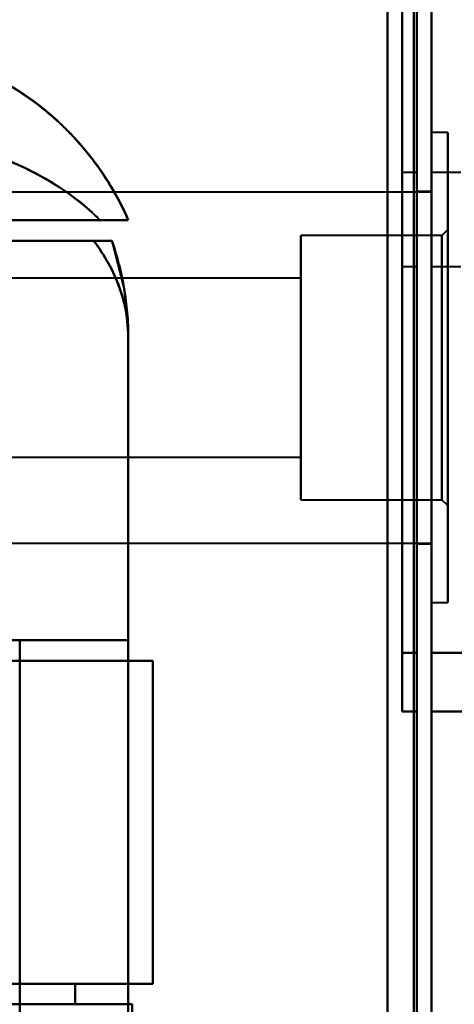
# Model space of a CAD drawing. Header units: millimetres. Extents: x -1442 to 3067, y -120 to 1010.
# Tile 64 of 71: x 348 to 363, y 785 to 818. Entities that reach past the tile are written whole.
import ezdxf

# ---------------------------------------------------------------- set-up
doc = ezdxf.new("R2010")
doc.units = ezdxf.units.MM
doc.layers.add('A-GENM', color=13, linetype='Continuous', lineweight=40)
doc.layers.add('G-IMPT', color=8, linetype='Continuous', lineweight=40)

# ---------------------------------------------------------------- blocks, each defined once
blk = doc.blocks.new('Maintenance r21 - Maintenance r21-751643-Gauche')
at = {"layer": 'A-GENM'}
for p, q in [((361.5, 1.653), (361.5, 939.653)), ((361.5, 939.653), (361.5, 1.653))]:
    blk.add_line(p, q, dxfattribs=at)
blk = doc.blocks.new('NEXA 700 CALQUES_dwg-751640-Gauche')
at = {"layer": 'G-IMPT'}
for p, q in [((362, 128.972), (362, 937.772)), ((362, 128.972), (362, 937.772)), ((362.55, 814.352), (362, 814.352)), ((362.55, 814.352), (362, 814.352)), ((362, 798.352), (362, 814.352)), ((362, 806.352), (362, 814.352)), ((362, 806.352), (362, 814.352)), ((362, 798.352), (362, 814.352)), ((362, 814.352), (362, 806.352)), ((362, 814.352), (362, 806.352)), ((362.55, 806.352), (362.55, 814.352)), ((362.55, 806.352), (362.55, 814.352)), ((362.55, 814.352), (362.55, 798.352)), ((362.55, 814.352), (362.55, 806.352)), ((362.55, 814.352), (362.55, 798.352)), ((362.55, 814.352), (362.55, 806.352)), ((361.5, 812.993), (361, 812.993)), ((361, 812.993), (361, 809.793)), ((361, 812.993), (361, 809.793)), ((361, 809.793), (361, 812.993)), ((361, 809.793), (361, 812.993)), ((361.5, 812.993), (361.5, 811.393)), ((361.5, 809.793), (361.5, 812.993)), ((361.5, 811.393), (361.5, 812.993)), ((363, 812.993), (362, 812.993)), ((362, 811.393), (362, 812.993)), ((362, 812.993), (362, 809.793)), ((362, 812.993), (362, 811.393)), ((362, 812.327), (329.35, 812.327)), ((362, 812.327), (329.35, 812.327)), ((362, 812.352), (361.5, 812.352)), ((362, 812.352), (361.5, 812.352)), ((361.5, 812.352), (361.5, 806.352)), ((361.5, 812.352), (361.5, 806.352)), ((361.5, 806.352), (361.5, 812.352)), ((361.5, 806.352), (361.5, 812.352)), ((362, 806.352), (362, 812.352)), ((362, 806.352), (362, 812.352)), ((362, 812.327), (362, 800.377)), ((362, 812.327), (362, 800.377)), ((362, 812.327), (362, 800.377)), ((362, 812.327), (362, 800.377)), ((340.485, 811.372), (351.665, 811.372)), ((340.485, 811.372), (351.665, 811.372)), ((351.665, 811.372), (340.485, 811.372)), ((351.665, 811.372), (340.485, 811.372)), ((350.707, 811.372), (342.221, 811.372)), ((342.221, 811.372), (350.707, 811.372)), ((350.707, 811.372), (342.221, 811.372)), ((342.221, 811.372), (350.707, 811.372)), ((361.5, 811.393), (361.5, 809.793)), ((361.5, 809.793), (361.5, 811.393)), ((362, 809.793), (362, 811.393)), ((362, 811.393), (362, 809.793)), ((362.55, 811.052), (362.35, 810.852)), ((362.55, 811.052), (362.35, 810.852)), ((362.55, 801.652), (362.55, 811.052)), ((362.55, 801.652), (362.55, 811.052)), ((362.55, 801.652), (362.55, 811.052)), ((362.55, 801.652), (362.55, 811.052)), ((362.55, 811.052), (362.55, 801.652)), ((362.55, 811.052), (362.55, 801.652)), ((362.55, 811.052), (362.55, 801.652)), ((362.55, 811.052), (362.55, 801.652)), ((341.387, 810.672), (350.484, 810.672)), ((341.387, 810.672), (350.484, 810.672)), ((350.484, 810.672), (341.387, 810.672)), ((350.484, 810.672), (341.387, 810.672)), ((362.35, 810.852), (357.55, 810.852)), ((362.35, 810.852), (357.55, 810.852)), ((357.55, 806.352), (357.55, 810.852)), ((357.55, 806.352), (357.55, 810.852)), ((357.55, 810.852), (357.55, 801.852)), ((357.55, 810.852), (357.55, 806.352)), ((357.55, 810.852), (357.55, 801.852)), ((357.55, 810.852), (357.55, 806.352)), ((362.35, 801.852), (362.35, 810.852)), ((362.35, 801.852), (362.35, 810.852)), ((362.35, 801.852), (362.35, 810.852)), ((362.35, 801.852), (362.35, 810.852)), ((362.35, 810.852), (362.35, 801.852)), ((362.35, 810.852), (362.35, 801.852)), ((362.35, 810.852), (362.35, 801.852)), ((362.35, 810.852), (362.35, 801.852)), ((361, 809.793), (361.5, 809.793)), ((362, 809.793), (363, 809.793)), ((357.55, 809.402), (340.85, 809.402)), ((357.55, 809.402), (340.85, 809.402)), ((357.55, 809.302), (357.55, 809.402)), ((357.55, 803.402), (357.55, 809.402)), ((357.55, 803.402), (357.55, 809.402)), ((357.55, 809.402), (357.55, 803.302)), ((357.55, 809.402), (357.55, 803.302)), ((357.55, 809.402), (357.55, 803.302)), ((357.55, 809.402), (357.55, 803.302)), ((357.55, 803.302), (357.55, 809.302)), ((357.55, 803.302), (357.55, 809.302)), ((351.665, 797.072), (351.665, 807.372)), ((357.55, 801.852), (357.55, 806.352)), ((357.55, 801.852), (357.55, 806.352)), ((357.55, 806.352), (357.55, 801.852)), ((357.55, 806.352), (357.55, 801.852)), ((361.5, 806.352), (361.5, 800.352)), ((361.5, 806.352), (361.5, 800.352)), ((361.5, 800.352), (361.5, 806.352)), ((361.5, 800.352), (361.5, 806.352)), ((362, 800.352), (362, 806.352)), ((362, 800.352), (362, 806.352)), ((362, 798.352), (362, 806.352)), ((362, 798.352), (362, 806.352)), ((362, 806.352), (362, 798.352)), ((362, 806.352), (362, 798.352)), ((362.55, 798.352), (362.55, 806.352)), ((362.55, 798.352), (362.55, 806.352)), ((362.55, 806.352), (362.55, 798.352)), ((362.55, 806.352), (362.55, 798.352)), ((340.85, 803.302), (357.55, 803.302)), ((340.85, 803.302), (357.55, 803.302)), ((357.55, 803.302), (357.55, 803.402)), ((357.55, 801.852), (362.35, 801.852)), ((357.55, 801.852), (362.35, 801.852)), ((362.35, 801.852), (362.55, 801.652)), ((362.35, 801.852), (362.55, 801.652)), ((329.35, 800.377), (362, 800.377)), ((329.35, 800.377), (362, 800.377)), ((361.5, 800.352), (362, 800.352)), ((361.5, 800.352), (362, 800.352)), ((362, 798.352), (362.55, 798.352)), ((362, 798.352), (362.55, 798.352)), ((341.387, 797.072), (351.665, 797.072)), ((351.665, 797.072), (341.387, 797.072)), ((351.665, 797.072), (341.387, 797.072)), ((341.387, 797.072), (351.665, 797.072)), ((361, 796.643), (361, 794.643)), ((361, 796.643), (361, 794.643)), ((361, 794.643), (361, 796.643)), ((361, 794.643), (361, 796.643)), ((361.5, 796.643), (361.5, 794.643)), ((361.5, 796.643), (361.5, 794.643)), ((361.5, 794.643), (361.5, 796.643)), ((361.5, 794.643), (361.5, 796.643)), ((362, 794.643), (362, 796.643)), ((362, 794.643), (362, 796.643)), ((362, 796.643), (362, 794.643)), ((362, 796.643), (362, 794.643)), ((342.221, 796.372), (352.5, 796.372)), ((342.221, 796.372), (352.5, 796.372)), ((352.5, 796.372), (342.221, 796.372)), ((352.5, 796.372), (342.221, 796.372)), ((345.665, 796.372), (352.5, 796.372)), ((345.665, 796.372), (352.5, 796.372)), ((352.5, 796.372), (345.665, 796.372)), ((352.5, 796.372), (345.665, 796.372)), ((352.5, 785.372), (352.5, 796.372)), ((352.5, 785.372), (352.5, 796.372)), ((361, 794.643), (361.5, 794.643)), ((362, 794.643), (365, 794.643)), ((352.5, 785.372), (342.221, 785.372)), ((352.5, 785.372), (342.221, 785.372)), ((342.221, 785.372), (352.5, 785.372)), ((342.221, 785.372), (352.5, 785.372)), ((352.5, 785.372), (349.859, 785.372)), ((352.5, 785.372), (349.859, 785.372)), ((349.859, 785.372), (352.5, 785.372)), ((349.859, 785.372), (352.5, 785.372)), ((351.8, 784.672), (342.221, 784.672)), ((349.859, 784.672), (351.8, 784.672)), ((351.8, 784.672), (349.859, 784.672))]:
    blk.add_line(p, q, dxfattribs=at)
at = {"layer": 'G-IMPT', "flags": 128}
for points in [[(361.4, 937.772), (361.4, 735.572), (361.4, 533.372), (361.4, 331.172), (361.4, 128.972)], [(361.4, 128.972), (361.4, 331.172), (361.4, 533.372), (361.4, 735.572), (361.4, 937.772)], [(361.4, 128.972), (361.4, 331.172), (361.4, 533.372), (361.4, 735.572), (361.4, 937.772)], [(361.4, 937.772), (361.4, 735.572), (361.4, 533.372), (361.4, 331.172), (361.4, 128.972)], [(361.4, 937.772), (361.4, 735.572), (361.4, 533.372), (361.4, 331.172), (361.4, 128.972)], [(361.4, 128.972), (361.4, 331.172), (361.4, 533.372), (361.4, 735.572), (361.4, 937.772)], [(361.4, 128.972), (361.4, 331.172), (361.4, 533.372), (361.4, 735.572), (361.4, 937.772)], [(361.4, 937.772), (361.4, 735.572), (361.4, 533.372), (361.4, 331.172), (361.4, 128.972)], [(361.4, 128.972), (361.4, 331.172), (361.4, 533.372), (361.4, 735.572), (361.4, 937.772)], [(361.4, 937.772), (361.4, 735.572), (361.4, 533.372), (361.4, 331.172), (361.4, 128.972)], [(361.4, 937.772), (361.4, 735.572), (361.4, 533.372), (361.4, 331.172), (361.4, 128.972)], [(361.4, 128.972), (361.4, 331.172), (361.4, 533.372), (361.4, 735.572), (361.4, 937.772)], [(361.5, 937.772), (361.5, 735.572), (361.5, 533.372), (361.5, 331.172), (361.5, 128.972)], [(361.5, 128.972), (361.5, 331.172), (361.5, 533.372), (361.5, 735.572), (361.5, 937.772)], [(361.5, 128.972), (361.5, 331.172), (361.5, 533.372), (361.5, 735.572), (361.5, 937.772)], [(361.5, 937.772), (361.5, 735.572), (361.5, 533.372), (361.5, 331.172), (361.5, 128.972)], [(362, 128.972), (362, 331.172), (362, 533.372), (362, 735.572), (362, 937.772)], [(362, 937.772), (362, 735.572), (362, 533.372), (362, 331.172), (362, 128.972)], [(362, 128.972), (362, 331.172), (362, 533.372), (362, 735.572), (362, 937.772)], [(362, 937.772), (362, 735.572), (362, 533.372), (362, 331.172), (362, 128.972)], [(362, 937.772), (362, 735.572), (362, 533.372), (362, 331.172), (362, 128.972)], [(362, 128.972), (362, 331.172), (362, 533.372), (362, 735.572), (362, 937.772)], [(362, 937.772), (362, 735.572), (362, 533.372), (362, 331.172), (362, 128.972)], [(362, 128.972), (362, 331.172), (362, 533.372), (362, 735.572), (362, 937.772)], [(360.5, 937.272), (360.5, 735.322), (360.5, 533.372), (360.5, 331.422), (360.5, 129.472)], [(360.5, 129.472), (360.5, 331.422), (360.5, 533.372), (360.5, 735.322), (360.5, 937.272)], [(360.5, 937.272), (360.5, 735.322), (360.5, 533.372), (360.5, 331.422), (360.5, 129.472)], [(360.5, 129.472), (360.5, 331.422), (360.5, 533.372), (360.5, 735.322), (360.5, 937.272)], [(360.5, 937.272), (360.5, 735.322), (360.5, 533.372), (360.5, 331.422), (360.5, 129.472)], [(360.5, 129.472), (360.5, 331.422), (360.5, 533.372), (360.5, 735.322), (360.5, 937.272)], [(360.5, 129.472), (360.5, 331.422), (360.5, 533.372), (360.5, 735.322), (360.5, 937.272)], [(360.5, 937.272), (360.5, 735.322), (360.5, 533.372), (360.5, 331.422), (360.5, 129.472)], [(360.5, 129.472), (360.5, 331.422), (360.5, 533.372), (360.5, 735.322), (360.5, 937.272)], [(360.5, 937.272), (360.5, 735.322), (360.5, 533.372), (360.5, 331.422), (360.5, 129.472)], [(360.5, 937.272), (360.5, 735.322), (360.5, 533.372), (360.5, 331.422), (360.5, 129.472)], [(360.5, 129.472), (360.5, 331.422), (360.5, 533.372), (360.5, 735.322), (360.5, 937.272)], [(360.5, 129.472), (360.5, 331.422), (360.5, 533.372), (360.5, 735.322), (360.5, 937.272)], [(360.5, 937.272), (360.5, 735.322), (360.5, 533.372), (360.5, 331.422), (360.5, 129.472)], [(360.5, 937.272), (360.5, 735.322), (360.5, 533.372), (360.5, 331.422), (360.5, 129.472)], [(360.5, 129.472), (360.5, 331.422), (360.5, 533.372), (360.5, 735.322), (360.5, 937.272)], [(361, 796.643), (361, 813.143), (361, 829.643), (361, 846.143), (361, 862.643)], [(361, 862.643), (361, 846.143), (361, 829.643), (361, 813.143), (361, 796.643)], [(361, 796.643), (361, 813.143), (361, 829.643), (361, 846.143), (361, 862.643)], [(361, 862.643), (361, 846.143), (361, 829.643), (361, 813.143), (361, 796.643)], [(361.5, 862.643), (361.5, 846.143), (361.5, 829.643), (361.5, 813.143), (361.5, 796.643)], [(361.5, 796.643), (361.5, 813.143), (361.5, 829.643), (361.5, 846.143), (361.5, 862.643)], [(361.5, 862.643), (361.5, 846.143), (361.5, 829.643), (361.5, 813.143), (361.5, 796.643)], [(361.5, 796.643), (361.5, 813.143), (361.5, 829.643), (361.5, 846.143), (361.5, 862.643)], [(362, 796.643), (362, 813.143), (362, 829.643), (362, 846.143), (362, 862.643)], [(362, 862.643), (362, 846.143), (362, 829.643), (362, 813.143), (362, 796.643)], [(362, 796.643), (362, 813.143), (362, 829.643), (362, 846.143), (362, 862.643)], [(362, 862.643), (362, 846.143), (362, 829.643), (362, 813.143), (362, 796.643)], [(351.105, 810.672), (345.579, 810.672), (340.052, 810.672), (334.526, 810.672), (329, 810.672)], [(329, 810.672), (334.526, 810.672), (340.052, 810.672), (345.579, 810.672), (351.105, 810.672)], [(329, 810.672), (334.526, 810.672), (340.052, 810.672), (345.579, 810.672), (351.105, 810.672)], [(351.105, 810.672), (345.579, 810.672), (340.052, 810.672), (334.526, 810.672), (329, 810.672)], [(351.104, 810.673), (351.528, 809.016), (351.665, 807.372)], [(351.665, 797.072), (351.665, 799.647), (351.665, 802.222), (351.665, 804.797), (351.665, 807.372)], [(351.665, 807.372), (351.665, 792.622), (351.665, 777.872), (351.665, 763.122), (351.665, 748.372)], [(351.665, 748.372), (351.665, 763.122), (351.665, 777.872), (351.665, 792.622), (351.665, 807.372)], [(351.665, 807.372), (351.665, 804.797), (351.665, 802.222), (351.665, 799.647), (351.665, 797.072)], [(351.665, 807.372), (351.665, 804.797), (351.665, 802.222), (351.665, 799.647), (351.665, 797.072)], [(351.665, 748.372), (351.665, 763.122), (351.665, 777.872), (351.665, 792.622), (351.665, 807.372)], [(351.665, 797.072), (351.665, 799.647), (351.665, 802.222), (351.665, 804.797), (351.665, 807.372)], [(351.665, 807.372), (351.665, 792.622), (351.665, 777.872), (351.665, 763.122), (351.665, 748.372)], [(347.965, 797.072), (344.965, 797.072), (341.965, 797.072), (338.965, 797.072), (335.965, 797.072)], [(335.965, 797.072), (338.965, 797.072), (341.965, 797.072), (344.965, 797.072), (347.965, 797.072)], [(347.965, 797.072), (347.965, 787.472), (347.965, 777.872), (347.965, 768.272), (347.965, 758.672)], [(347.965, 758.672), (347.965, 768.272), (347.965, 777.872), (347.965, 787.472), (347.965, 797.072)], [(347.965, 797.072), (347.965, 787.472), (347.965, 777.872), (347.965, 768.272), (347.965, 758.672)], [(347.965, 758.672), (347.965, 768.272), (347.965, 777.872), (347.965, 787.472), (347.965, 797.072)], [(347.965, 797.072), (348.89, 797.072), (349.815, 797.072), (350.74, 797.072), (351.665, 797.072)], [(347.965, 758.672), (347.965, 768.272), (347.965, 777.872), (347.965, 787.472), (347.965, 797.072)], [(347.965, 797.072), (347.965, 787.472), (347.965, 777.872), (347.965, 768.272), (347.965, 758.672)], [(347.965, 758.672), (347.965, 768.272), (347.965, 777.872), (347.965, 787.472), (347.965, 797.072)], [(347.965, 797.072), (347.965, 787.472), (347.965, 777.872), (347.965, 768.272), (347.965, 758.672)], [(351.665, 797.072), (350.74, 797.072), (349.815, 797.072), (348.89, 797.072), (347.965, 797.072)], [(351.665, 797.072), (350.74, 797.072), (349.815, 797.072), (348.89, 797.072), (347.965, 797.072)], [(347.965, 797.072), (348.89, 797.072), (349.815, 797.072), (350.74, 797.072), (351.665, 797.072)], [(351.665, 797.072), (351.665, 787.472), (351.665, 777.872), (351.665, 768.272), (351.665, 758.672)], [(351.665, 758.672), (351.665, 768.272), (351.665, 777.872), (351.665, 787.472), (351.665, 797.072)], [(351.665, 758.672), (351.665, 768.272), (351.665, 777.872), (351.665, 787.472), (351.665, 797.072)], [(351.665, 797.072), (351.665, 787.472), (351.665, 777.872), (351.665, 768.272), (351.665, 758.672)], [(361.5, 796.643), (361.375, 796.643), (361.25, 796.643), (361.125, 796.643), (361, 796.643)], [(361, 796.643), (361.125, 796.643), (361.25, 796.643), (361.375, 796.643), (361.5, 796.643)], [(361.5, 796.643), (361.375, 796.643), (361.25, 796.643), (361.125, 796.643), (361, 796.643)], [(361, 796.643), (361.125, 796.643), (361.25, 796.643), (361.375, 796.643), (361.5, 796.643)], [(362, 796.643), (362.75, 796.643), (363.5, 796.643), (364.25, 796.643), (365, 796.643)], [(365, 796.643), (364.25, 796.643), (363.5, 796.643), (362.75, 796.643), (362, 796.643)], [(362, 796.643), (362.75, 796.643), (363.5, 796.643), (364.25, 796.643), (365, 796.643)], [(365, 796.643), (364.25, 796.643), (363.5, 796.643), (362.75, 796.643), (362, 796.643)], [(352.5, 796.372), (352.5, 793.622), (352.5, 790.872), (352.5, 788.122), (352.5, 785.372)], [(352.5, 785.372), (352.5, 788.122), (352.5, 790.872), (352.5, 793.622), (352.5, 796.372)], [(352.5, 785.372), (352.5, 788.122), (352.5, 790.872), (352.5, 793.622), (352.5, 796.372)], [(352.5, 796.372), (352.5, 793.622), (352.5, 790.872), (352.5, 788.122), (352.5, 785.372)], [(352.5, 785.372), (352.5, 788.122), (352.5, 790.872), (352.5, 793.622), (352.5, 796.372)], [(352.5, 796.372), (352.5, 793.622), (352.5, 790.872), (352.5, 788.122), (352.5, 785.372)], [(352.5, 785.372), (352.5, 788.122), (352.5, 790.872), (352.5, 793.622), (352.5, 796.372)], [(352.5, 796.372), (352.5, 793.622), (352.5, 790.872), (352.5, 788.122), (352.5, 785.372)], [(361.5, 794.643), (361.375, 794.643), (361.25, 794.643), (361.125, 794.643), (361, 794.643)], [(361.5, 794.643), (361.375, 794.643), (361.25, 794.643), (361.125, 794.643), (361, 794.643)], [(361, 794.643), (361.125, 794.643), (361.25, 794.643), (361.375, 794.643), (361.5, 794.643)], [(361, 794.643), (361.125, 794.643), (361.25, 794.643), (361.375, 794.643), (361.5, 794.643)], [(365, 794.643), (364.25, 794.643), (363.5, 794.643), (362.75, 794.643), (362, 794.643)], [(362, 794.643), (362.75, 794.643), (363.5, 794.643), (364.25, 794.643), (365, 794.643)], [(365, 794.643), (364.25, 794.643), (363.5, 794.643), (362.75, 794.643), (362, 794.643)], [(362, 794.643), (362.75, 794.643), (363.5, 794.643), (364.25, 794.643), (365, 794.643)], [(345.665, 785.372), (346.714, 785.372), (347.762, 785.372), (348.811, 785.372), (349.859, 785.372)], [(349.859, 785.372), (348.811, 785.372), (347.762, 785.372), (346.714, 785.372), (345.665, 785.372)], [(349.859, 785.372), (348.811, 785.372), (347.762, 785.372), (346.714, 785.372), (345.665, 785.372)], [(345.665, 785.372), (346.714, 785.372), (347.762, 785.372), (348.811, 785.372), (349.859, 785.372)], [(349.859, 785.372), (349.859, 785.197), (349.859, 785.022), (349.859, 784.847), (349.859, 784.672)], [(349.859, 784.672), (349.859, 784.847), (349.859, 785.022), (349.859, 785.197), (349.859, 785.372)], [(349.859, 784.672), (349.859, 784.847), (349.859, 785.022), (349.859, 785.197), (349.859, 785.372)], [(349.859, 785.372), (349.859, 785.197), (349.859, 785.022), (349.859, 784.847), (349.859, 784.672)], [(349.859, 784.672), (348.811, 784.672), (347.762, 784.672), (346.714, 784.672), (345.665, 784.672)], [(345.665, 784.672), (346.714, 784.672), (347.762, 784.672), (348.811, 784.672), (349.859, 784.672)], [(351.8, 784.672), (351.8, 781.272), (351.8, 777.872), (351.8, 774.472), (351.8, 771.072)], [(351.8, 771.072), (351.8, 774.472), (351.8, 777.872), (351.8, 781.272), (351.8, 784.672)], [(351.8, 771.072), (351.8, 774.472), (351.8, 777.872), (351.8, 781.272), (351.8, 784.672)]]:
    blk.add_lwpolyline(points, dxfattribs=at)
at = {"layer": 'G-IMPT'}
for start in [0, 360, 360, 360]:
    blk.add_arc((341.665, 807.372), 10, start, 19.2688, dxfattribs=at)
for points in [[(342.5, 817.372), (343.466, 817.372), (345.398, 817.09), (348.054, 815.857), (350.248, 813.916), (351.279, 812.258), (351.665, 811.372)], [(351.665, 811.372), (351.279, 812.258), (350.248, 813.916), (348.054, 815.857), (345.398, 817.09), (343.466, 817.372), (342.5, 817.372)], [(342.5, 814.372), (343.302, 814.368), (344.906, 814.233), (347.174, 813.632), (349.172, 812.675), (350.248, 811.841), (350.707, 811.372)], [(350.707, 811.372), (350.248, 811.839), (349.172, 812.67), (347.174, 813.632), (344.906, 814.238), (343.302, 814.371), (342.5, 814.372)], [(342.5, 814.372), (344.104, 814.372), (347.311, 813.821), (349.79, 812.294), (350.706, 811.372)], [(351.665, 807.372), (351.665, 807.66), (351.615, 808.231), (351.39, 809.077), (351.018, 809.899), (350.677, 810.418), (350.484, 810.672)], [(351.104, 810.672), (351.102, 810.672), (350.991, 810.672), (350.682, 810.672), (350.484, 810.672)], [(350.484, 810.672), (350.682, 810.672), (350.991, 810.672), (351.102, 810.672), (351.104, 810.672)], [(351.665, 807.372), (351.665, 807.653), (351.642, 808.213), (351.536, 809.048), (351.36, 809.871), (351.197, 810.408), (351.105, 810.672)]]:
    blk.add_open_spline(points, degree=3, dxfattribs=at)
for points, knots in [([(342.5, 817.372), (343.069, 817.372), (343.906, 817.299), (344.971, 817.073), (345.738, 816.845), (346.474, 816.56), (347.175, 816.223), (347.831, 815.844), (348.436, 815.431), (348.981, 814.998), (349.639, 814.399), (350.365, 813.594), (351.109, 812.516), (351.497, 811.758), (351.665, 811.372)], [0, 0, 0, 0, 0.125, 0.1875, 0.25, 0.3125, 0.375, 0.4375, 0.5, 0.5625, 0.625, 0.75, 0.875, 1, 1, 1, 1]), ([(351.665, 811.372), (351.279, 812.258), (350.505, 813.501), (349.151, 814.887), (347.996, 815.768), (346.726, 816.474), (344.915, 817.161), (343.466, 817.372), (342.5, 817.372)], [0, 0, 0, 0, 0.25, 0.375, 0.5, 0.625, 0.75, 1, 1, 1, 1]), ([(351.665, 811.372), (351.496, 811.769), (351.204, 812.341), (350.738, 813.061), (350.349, 813.578), (349.927, 814.077), (349.474, 814.555), (348.98, 815.009), (348.436, 815.43), (347.831, 815.833), (347.174, 816.22), (346.473, 816.565), (345.738, 816.846), (344.974, 817.059), (343.911, 817.276), (343.073, 817.355), (342.5, 817.372)], [0, 0, 0, 0, 0.125, 0.1875, 0.25, 0.3125, 0.375, 0.4375, 0.5, 0.5625, 0.625, 0.6875, 0.75, 0.8125, 0.875, 1, 1, 1, 1]), ([(351.665, 811.372), (351.497, 811.758), (351.109, 812.516), (350.365, 813.594), (349.639, 814.399), (348.981, 814.998), (348.436, 815.431), (347.831, 815.844), (347.175, 816.223), (346.474, 816.56), (345.738, 816.845), (344.971, 817.073), (343.906, 817.299), (343.069, 817.372), (342.5, 817.372)], [0, 0, 0, 0, 0.125, 0.25, 0.375, 0.4375, 0.5, 0.5625, 0.625, 0.6875, 0.75, 0.8125, 0.875, 1, 1, 1, 1]), ([(342.5, 817.372), (343.466, 817.372), (344.915, 817.161), (346.726, 816.474), (347.996, 815.768), (349.151, 814.887), (350.505, 813.501), (351.279, 812.258), (351.665, 811.372)], [0, 0, 0, 0, 0.25, 0.375, 0.5, 0.625, 0.75, 1, 1, 1, 1]), ([(342.5, 817.372), (343.073, 817.355), (343.911, 817.276), (344.974, 817.059), (345.738, 816.846), (346.473, 816.565), (347.174, 816.22), (347.831, 815.833), (348.436, 815.43), (348.98, 815.009), (349.474, 814.555), (349.927, 814.077), (350.349, 813.578), (350.738, 813.061), (351.204, 812.341), (351.496, 811.769), (351.665, 811.372)], [0, 0, 0, 0, 0.125, 0.1875, 0.25, 0.3125, 0.375, 0.4375, 0.5, 0.5625, 0.625, 0.6875, 0.75, 0.8125, 0.875, 1, 1, 1, 1]), ([(350.706, 811.372), (350.248, 811.833), (349.172, 812.677), (346.508, 813.958), (344.104, 814.372), (342.5, 814.372)], [0, 0, 0, 0, 0.25, 0.5, 1, 1, 1, 1]), ([(351.665, 811.372), (351.664, 811.376), (351.636, 811.372), (351.563, 811.371), (351.519, 811.372), (351.468, 811.373), (351.409, 811.373), (351.343, 811.372), (351.247, 811.373), (351.056, 811.373), (350.854, 811.37), (350.706, 811.372)], [0, 0, 0, 0, 0.25, 0.3125, 0.375, 0.4375, 0.5, 0.5625, 0.625, 0.75, 1, 1, 1, 1]), ([(350.706, 811.372), (350.854, 811.37), (351.056, 811.373), (351.247, 811.373), (351.343, 811.372), (351.409, 811.373), (351.468, 811.373), (351.519, 811.372), (351.563, 811.371), (351.636, 811.372), (351.664, 811.376), (351.665, 811.372)], [0, 0, 0, 0, 0.25, 0.375, 0.4375, 0.5, 0.5625, 0.625, 0.6875, 0.75, 1, 1, 1, 1]), ([(350.706, 811.372), (351.006, 811.372), (351.361, 811.372), (351.62, 811.372), (351.664, 811.372), (351.665, 811.372)], [0, 0, 0, 0, 0.5, 0.75, 1, 1, 1, 1]), ([(351.665, 811.372), (351.664, 811.372), (351.62, 811.372), (351.361, 811.372), (351.006, 811.372), (350.706, 811.372)], [0, 0, 0, 0, 0.25, 0.5, 1, 1, 1, 1]), ([(350.484, 810.672), (350.582, 810.67), (350.714, 810.672), (350.854, 810.672), (350.943, 810.673), (351.013, 810.672), (351.082, 810.672), (351.103, 810.675), (351.104, 810.672)], [0, 0, 0, 0, 0.25, 0.375, 0.5, 0.625, 0.75, 1, 1, 1, 1]), ([(351.104, 810.672), (351.103, 810.675), (351.082, 810.672), (351.013, 810.672), (350.943, 810.673), (350.854, 810.672), (350.714, 810.672), (350.582, 810.67), (350.484, 810.672)], [0, 0, 0, 0, 0.25, 0.375, 0.5, 0.625, 0.75, 1, 1, 1, 1]), ([(350.484, 810.672), (350.87, 810.164), (351.315, 809.36), (351.615, 808.231), (351.665, 807.66), (351.665, 807.372)], [0, 0, 0, 0, 0.5, 0.75, 1, 1, 1, 1]), ([(351.665, 807.372), (351.665, 807.659), (351.614, 808.231), (351.313, 809.359), (350.87, 810.167), (350.484, 810.672)], [0, 0, 0, 0, 0.25, 0.5, 1, 1, 1, 1]), ([(350.484, 810.672), (350.87, 810.167), (351.313, 809.359), (351.614, 808.231), (351.665, 807.659), (351.665, 807.372)], [0, 0, 0, 0, 0.5, 0.75, 1, 1, 1, 1]), ([(351.104, 810.672), (351.288, 810.143), (351.499, 809.326), (351.641, 808.213), (351.665, 807.653), (351.665, 807.372)], [0, 0, 0, 0, 0.5, 0.75, 1, 1, 1, 1]), ([(351.665, 807.372), (351.665, 807.653), (351.641, 808.213), (351.499, 809.326), (351.288, 810.143), (351.104, 810.672)], [0, 0, 0, 0, 0.25, 0.5, 1, 1, 1, 1]), ([(351.105, 810.672), (351.29, 810.143), (351.5, 809.326), (351.642, 808.213), (351.665, 807.653), (351.665, 807.372)], [0, 0, 0, 0, 0.5, 0.75, 1, 1, 1, 1])]:
    blk.add_open_spline(points, degree=3, knots=knots, dxfattribs=at)

msp = doc.modelspace()

# ---------------------------------------------------------------- block references
at = {"layer": 'A-GENM'}
msp.add_blockref('Maintenance r21 - Maintenance r21-751643-Gauche', (0, 0), dxfattribs=at)
at = {"layer": 'G-IMPT'}
msp.add_blockref('NEXA 700 CALQUES_dwg-751640-Gauche', (0, 0), dxfattribs=at)

doc.saveas('drawing.dxf')
